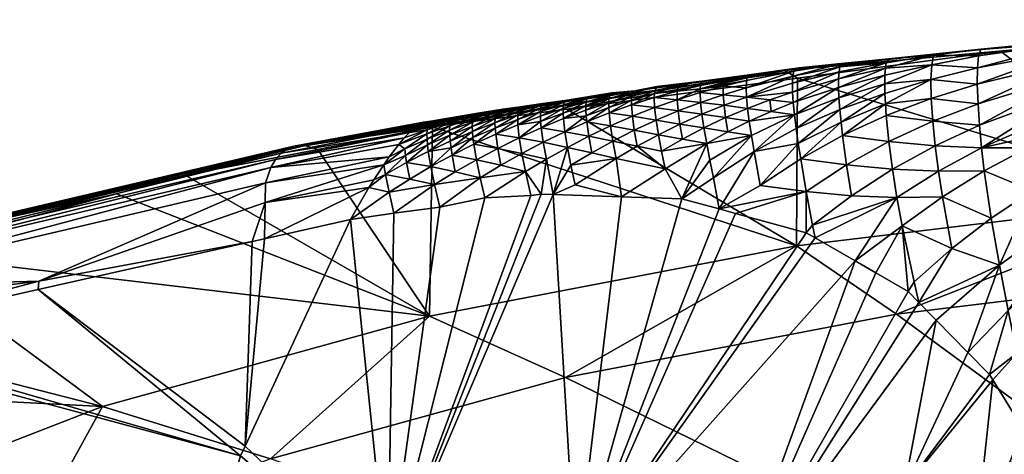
# Model space of a CAD drawing. Extents: x -0.0478 to 0.0471, y -0.0456 to 0.0128.
# Tile 9 of 256: x -0.0272 to -0.0125, y 0.0062 to 0.0127. Entities that reach past the tile are written whole.
import ezdxf

# ---------------------------------------------------------------- set-up
doc = ezdxf.new("R2010")
doc.units = 0
doc.layers.add('mesh', color=7, linetype='CONTINUOUS')

msp = doc.modelspace()

# ---------------------------------------------------------------- meshes
at = {"layer": 'mesh'}
mesh = msp.add_polyface(dxfattribs=at)
corners = [(-0.009713, 0.009987, 0.154), (-0.011839, 0.012225, 0.14615), (-0.008105, 0.012446, 0.145543), (-0.012585, 0.012181, 0.146271), (-0.011072, 0.012386, 0.145187), (-0.009343, 0.01251, 0.144846), (-0.008201, 0.012578, 0.144999), (-0.011482, 0.012345, 0.1453), (-0.012867, 0.012207, 0.14568), (-0.015809, 0.011894, 0.146878), (-0.011528, 0.012194, 0.144177), (-0.011542, 0.012023, 0.143575), (-0.010143, 0.012268, 0.143595), (-0.011548, 0.011813, 0.142997), (-0.005925, 0.011616, 0.136824), (-0.008714, 0.010476, 0.136907), (-0.008693, 0.010156, 0.135813), (-0.00874, 0.012442, 0.143629), (-0.008257, 0.012577, 0.144663), (-0.00873, 0.012516, 0.144232), (-0.005938, 0.012652, 0.143696), (-0.011504, 0.012309, 0.14481), (-0.008678, 0.009869, 0.134713), (-0.007328, 0.010657, 0.134612), (-0.008181, 0.009689, 0.132444), (-0.008753, 0.011187, 0.139093), (-0.010106, 0.010599, 0.139147), (-0.010067, 0.010135, 0.138079), (-0.011322, 0.009299, 0.138227), (-0.011394, 0.009867, 0.139268), (-0.008735, 0.010823, 0.137999), (-0.010025, 0.009694, 0.137011), (-0.005941, 0.011996, 0.139094), (-0.010138, 0.011072, 0.14022), (-0.008765, 0.011554, 0.140195), (-0.008768, 0.011903, 0.141312), (-0.011536, 0.011313, 0.141888), (-0.011519, 0.011036, 0.141352), (-0.010159, 0.01153, 0.141308), (-0.008758, 0.01221, 0.142454), (-0.010161, 0.011943, 0.142427), (-0.011546, 0.011574, 0.142435), (-0.011463, 0.010455, 0.140304), (-0.005942, 0.01237, 0.141381), (-0.005944, 0.012189, 0.140234), (-0.008661, 0.012559, 0.144712)]
mesh.append_faces([[corners[k] for k in face] for face in [(0, 1, 2, 2), (3, 1, 0, 0), (4, 5, 6, 6), (6, 7, 4, 4), (6, 8, 7, 7), (9, 8, 6, 6), (6, 1, 3, 3), (2, 1, 6, 6), (10, 11, 12, 12), (13, 12, 11, 11), (14, 15, 16, 16), (17, 18, 19, 19), (17, 20, 18, 18), (4, 7, 21, 21), (22, 23, 16, 16), (22, 24, 23, 23), (25, 26, 27, 27), (28, 26, 29, 29), (28, 27, 26, 26), (30, 27, 31, 31), (30, 25, 27, 27), (32, 25, 30, 30), (31, 15, 30, 30), (31, 16, 15, 15), (33, 34, 35, 35), (36, 37, 38, 38), (39, 17, 40, 40), (39, 20, 17, 17), (40, 13, 41, 41), (40, 12, 13, 13), (17, 12, 40, 40), (17, 10, 12, 12), (19, 10, 17, 17), (19, 21, 10, 10), (5, 21, 19, 19), (5, 4, 21, 21), (38, 33, 35, 35), (38, 42, 33, 33), (37, 42, 38, 38), (43, 35, 34, 34), (39, 38, 35, 35), (40, 38, 39, 39), (40, 36, 38, 38), (41, 36, 40, 40), (29, 33, 42, 42), (26, 33, 29, 29), (26, 34, 33, 33), (25, 34, 26, 26), (25, 44, 34, 34), (6, 5, 45, 45), (45, 18, 6, 6), (19, 45, 5, 5), (19, 18, 45, 45)]])
mesh = msp.add_polyface(dxfattribs=at)
corners = [(-0.012585, 0.012181, 0.146271), (-0.009713, 0.009987, 0.154), (-0.015619, 0.011776, 0.147382), (-0.008201, 0.012578, 0.144999), (-0.015809, 0.011894, 0.146878), (-0.014314, 0.011695, 0.144482), (-0.013626, 0.011756, 0.144173), (-0.013614, 0.011978, 0.144773), (-0.014306, 0.011927, 0.145082), (-0.013588, 0.01212, 0.145418), (-0.014295, 0.012008, 0.145402), (-0.014313, 0.011821, 0.144776), (-0.012921, 0.011395, 0.143035), (-0.013598, 0.011136, 0.143077), (-0.012898, 0.011074, 0.142505), (-0.013621, 0.011472, 0.143609), (-0.012933, 0.011686, 0.143584), (-0.012931, 0.01193, 0.144163), (-0.012913, 0.01211, 0.14478), (-0.012881, 0.012213, 0.145439), (-0.014294, 0.011218, 0.143657), (-0.014306, 0.011392, 0.143923), (-0.014312, 0.011551, 0.144198), (-0.011548, 0.011813, 0.142997), (-0.011546, 0.011574, 0.142435), (-0.011542, 0.012023, 0.143575), (-0.011528, 0.012194, 0.144177), (-0.011504, 0.012309, 0.14481), (-0.011482, 0.012345, 0.1453), (-0.012867, 0.012207, 0.14568), (-0.012867, 0.010738, 0.141986), (-0.011519, 0.011036, 0.141352), (-0.011536, 0.011313, 0.141888), (-0.012181, 0.010735, 0.141401), (-0.011463, 0.010455, 0.140304), (-0.01356, 0.010769, 0.142567), (-0.014256, 0.010834, 0.143147), (-0.014945, 0.010919, 0.143736), (-0.014968, 0.011122, 0.143985), (-0.015006, 0.011766, 0.145085), (-0.014201, 0.01042, 0.142659), (-0.013511, 0.01039, 0.142068), (-0.012827, 0.010393, 0.141474), (-0.014256, 0.012068, 0.146061), (-0.014986, 0.011949, 0.145717)]
mesh.append_faces([[corners[k] for k in face] for face in [(0, 1, 2, 2), (3, 0, 4, 4), (5, 6, 7, 7), (8, 9, 10, 10), (8, 7, 9, 9), (11, 7, 8, 8), (11, 5, 7, 7), (12, 13, 14, 14), (12, 15, 13, 13), (16, 15, 12, 12), (16, 6, 15, 15), (17, 6, 16, 16), (17, 7, 6, 6), (18, 7, 17, 17), (18, 9, 7, 7), (19, 9, 18, 18), (15, 20, 13, 13), (15, 21, 20, 20), (6, 21, 15, 15), (6, 22, 21, 21), (5, 22, 6, 6), (23, 14, 24, 24), (23, 12, 14, 14), (25, 12, 23, 23), (25, 16, 12, 12), (26, 16, 25, 25), (26, 17, 16, 16), (27, 17, 26, 26), (27, 18, 17, 17), (28, 18, 27, 27), (28, 19, 18, 18), (29, 19, 28, 28), (30, 31, 32, 32), (31, 33, 34, 34), (30, 33, 31, 31), (24, 30, 32, 32), (14, 30, 24, 24), (14, 35, 30, 30), (13, 35, 14, 14), (13, 36, 35, 35), (20, 36, 13, 13), (20, 37, 36, 36), (21, 37, 20, 20), (22, 38, 21, 21), (10, 39, 8, 8), (40, 35, 36, 36), (41, 30, 35, 35), (42, 33, 30, 30), (4, 43, 29, 29), (43, 44, 10, 10), (10, 9, 43, 43), (19, 43, 9, 9), (29, 43, 19, 19)]])
mesh = msp.add_polyface(dxfattribs=at)
corners = [(-0.015809, 0.011894, 0.146878), (-0.016342, 0.01183, 0.146715), (-0.015917, 0.011889, 0.146552), (-0.012585, 0.012181, 0.146271), (-0.015619, 0.011776, 0.147382), (-0.015667, 0.011231, 0.144564), (-0.015685, 0.011412, 0.144827), (-0.016016, 0.01128, 0.144857), (-0.016381, 0.011494, 0.145424), (-0.015696, 0.011702, 0.145399), (-0.01569, 0.011809, 0.145707), (-0.015694, 0.011569, 0.145105), (-0.016032, 0.011454, 0.145125), (-0.015676, 0.011883, 0.146035), (-0.016386, 0.011633, 0.145714), (-0.016341, 0.011135, 0.144897), (-0.016309, 0.010919, 0.144657), (-0.016269, 0.010683, 0.14443), (-0.016374, 0.011781, 0.146187), (-0.016381, 0.011741, 0.146023), (-0.016366, 0.011327, 0.145152), (-0.014306, 0.011392, 0.143923), (-0.014968, 0.011122, 0.143985), (-0.014945, 0.010919, 0.143736), (-0.014312, 0.011551, 0.144198), (-0.014987, 0.011312, 0.144242), (-0.014314, 0.011695, 0.144482), (-0.015, 0.011485, 0.144509), (-0.014313, 0.011821, 0.144776), (-0.015006, 0.011637, 0.14479), (-0.014306, 0.011927, 0.145082), (-0.015006, 0.011766, 0.145085), (-0.014295, 0.012008, 0.145402), (-0.014999, 0.011871, 0.145393), (-0.014986, 0.011949, 0.145717), (-0.015641, 0.011026, 0.144316), (-0.015609, 0.010804, 0.144079), (-0.016177, 0.010174, 0.143997), (-0.015572, 0.010571, 0.143849), (-0.014966, 0.011996, 0.146058), (-0.014886, 0.010481, 0.143256), (-0.014256, 0.010834, 0.143147), (-0.015594, 0.011934, 0.146428), (-0.014256, 0.012068, 0.146061), (-0.016363, 0.011811, 0.146356)]
mesh.append_faces([[corners[k] for k in face] for face in [(0, 1, 2, 2), (0, 3, 4, 4), (5, 6, 7, 7), (8, 9, 10, 10), (8, 11, 9, 9), (12, 11, 8, 8), (10, 13, 14, 14), (15, 5, 7, 7), (16, 5, 15, 15), (17, 5, 16, 16), (18, 19, 13, 13), (19, 14, 13, 13), (12, 6, 11, 11), (12, 7, 6, 6), (20, 7, 12, 12), (21, 22, 23, 23), (24, 25, 22, 22), (26, 25, 24, 24), (26, 27, 25, 25), (28, 27, 26, 26), (28, 29, 27, 27), (30, 29, 28, 28), (30, 31, 29, 29), (32, 33, 31, 31), (34, 33, 32, 32), (17, 35, 5, 5), (17, 36, 35, 35), (37, 38, 36, 36), (10, 39, 13, 13), (10, 34, 39, 39), (9, 34, 10, 10), (9, 33, 34, 34), (11, 33, 9, 9), (11, 31, 33, 33), (6, 31, 11, 11), (6, 29, 31, 31), (5, 29, 6, 6), (5, 27, 29, 29), (35, 27, 5, 5), (35, 25, 27, 27), (36, 25, 35, 35), (36, 22, 25, 25), (38, 22, 36, 36), (38, 23, 22, 22), (40, 23, 38, 38), (40, 41, 23, 23), (0, 42, 43, 43), (2, 42, 0, 0), (43, 39, 34, 34), (42, 39, 43, 43), (44, 42, 2, 2), (18, 13, 42, 42), (13, 39, 42, 42)]])
mesh = msp.add_polyface(dxfattribs=at)
corners = [(-0.015619, 0.011776, 0.147382), (-0.015636, 0.009271, 0.155967), (-0.019071, 0.011316, 0.148647), (-0.015809, 0.011894, 0.146878), (-0.017012, 0.011737, 0.146972), (-0.016342, 0.01183, 0.146715), (-0.017695, 0.011641, 0.147234), (-0.018052, 0.011591, 0.147371), (-0.018378, 0.011546, 0.147496), (-0.017044, 0.011734, 0.146688), (-0.016363, 0.011811, 0.146356), (-0.015917, 0.011889, 0.146552), (-0.016729, 0.01153, 0.145726), (-0.017077, 0.011562, 0.146033), (-0.017069, 0.011415, 0.145746), (-0.016731, 0.011656, 0.146025), (-0.016386, 0.011633, 0.145714), (-0.016694, 0.011188, 0.145187), (-0.017049, 0.011239, 0.145478), (-0.017018, 0.011035, 0.145231), (-0.016717, 0.011373, 0.145447), (-0.016366, 0.011327, 0.145152), (-0.016381, 0.011494, 0.145424), (-0.016032, 0.011454, 0.145125), (-0.01569, 0.011809, 0.145707), (-0.016309, 0.010919, 0.144657), (-0.016662, 0.010976, 0.144945), (-0.016977, 0.010804, 0.145002), (-0.016341, 0.011135, 0.144897), (-0.016374, 0.011781, 0.146187), (-0.017075, 0.011621, 0.146186), (-0.016381, 0.011741, 0.146023), (-0.017069, 0.011669, 0.146347), (-0.017721, 0.011651, 0.147026), (-0.017398, 0.011668, 0.146683), (-0.017417, 0.011584, 0.146352), (-0.017419, 0.011456, 0.14605), (-0.017404, 0.011289, 0.145773), (-0.017377, 0.011092, 0.145519), (-0.017337, 0.010868, 0.145285), (-0.016929, 0.010555, 0.144786), (-0.016877, 0.010291, 0.144577), (-0.016269, 0.010683, 0.14443), (-0.016016, 0.01128, 0.144857), (-0.017651, 0.010689, 0.145347), (-0.015594, 0.011934, 0.146428)]
mesh.append_faces([[corners[k] for k in face] for face in [(0, 1, 2, 2), (3, 4, 5, 5), (3, 6, 4, 4), (3, 7, 6, 6), (8, 7, 3, 3), (3, 0, 2, 2), (9, 5, 4, 4), (9, 10, 5, 5), (10, 11, 5, 5), (12, 13, 14, 14), (12, 15, 13, 13), (16, 15, 12, 12), (17, 18, 19, 19), (17, 20, 18, 18), (21, 20, 17, 17), (21, 22, 20, 20), (23, 22, 21, 21), (20, 14, 18, 18), (20, 12, 14, 14), (22, 12, 20, 20), (22, 16, 12, 12), (24, 16, 22, 22), (25, 26, 27, 27), (25, 28, 26, 26), (29, 30, 31, 31), (10, 30, 29, 29), (10, 32, 30, 30), (9, 32, 10, 10), (33, 9, 4, 4), (34, 32, 9, 9), (35, 32, 34, 34), (35, 30, 32, 32), (36, 30, 35, 35), (31, 15, 16, 16), (30, 15, 31, 31), (30, 13, 15, 15), (36, 13, 30, 30), (36, 14, 13, 13), (37, 14, 36, 36), (37, 18, 14, 14), (38, 18, 37, 37), (38, 19, 18, 18), (39, 19, 38, 38), (40, 25, 27, 27), (41, 42, 25, 25), (21, 28, 43, 43), (17, 28, 21, 21), (17, 26, 28, 28), (19, 26, 17, 17), (19, 27, 26, 26), (39, 27, 19, 19), (39, 44, 27, 27), (29, 45, 10, 10)]])
mesh = msp.add_polyface(dxfattribs=at)
corners = [(-0.015809, 0.011894, 0.146878), (-0.021076, 0.011049, 0.149381), (-0.022981, 0.010771, 0.149964), (-0.02082, 0.011067, 0.147843), (-0.020813, 0.011118, 0.147999), (-0.021161, 0.010944, 0.147855), (-0.020462, 0.011214, 0.148003), (-0.021137, 0.011097, 0.148328), (-0.020783, 0.011184, 0.148339), (-0.021104, 0.011136, 0.148622), (-0.02115, 0.011058, 0.148162), (-0.0208, 0.011158, 0.148165), (-0.021158, 0.011007, 0.148004), (-0.019803, 0.011161, 0.14721), (-0.020132, 0.010942, 0.1471), (-0.0198, 0.011081, 0.147069), (-0.02014, 0.011031, 0.147232), (-0.019802, 0.011229, 0.147358), (-0.020143, 0.01111, 0.147372), (-0.019795, 0.011283, 0.147514), (-0.020141, 0.011176, 0.14752), (-0.019784, 0.011322, 0.147678), (-0.020134, 0.01123, 0.147676), (-0.020123, 0.01127, 0.147841), (-0.02082, 0.010926, 0.147553), (-0.020483, 0.011057, 0.147534), (-0.020481, 0.011122, 0.147682), (-0.020474, 0.011175, 0.147838), (-0.020823, 0.011002, 0.147694), (-0.021159, 0.010868, 0.147713), (-0.020105, 0.011295, 0.148014), (-0.02048, 0.01098, 0.147393), (-0.020472, 0.010891, 0.147261), (-0.021213, 0.011118, 0.148669), (-0.020428, 0.011249, 0.148312), (-0.020025, 0.011316, 0.148127), (-0.019765, 0.011352, 0.148027), (-0.019062, 0.011451, 0.147758), (-0.021334, 0.011048, 0.148331), (-0.021419, 0.010968, 0.148167)]
mesh.append_faces([[corners[k] for k in face] for face in [(0, 1, 2, 2), (3, 4, 5, 5), (6, 4, 3, 3), (7, 8, 9, 9), (10, 8, 7, 7), (10, 11, 8, 8), (12, 11, 10, 10), (11, 4, 6, 6), (12, 4, 11, 11), (12, 5, 4, 4), (13, 14, 15, 15), (13, 16, 14, 14), (17, 16, 13, 13), (17, 18, 16, 16), (19, 18, 17, 17), (19, 20, 18, 18), (21, 20, 19, 19), (21, 22, 20, 20), (23, 22, 21, 21), (24, 25, 26, 26), (3, 27, 6, 6), (3, 28, 27, 27), (29, 28, 3, 3), (28, 26, 27, 27), (28, 24, 26, 26), (27, 30, 6, 6), (27, 23, 30, 30), (26, 23, 27, 27), (26, 22, 23, 23), (25, 22, 26, 26), (25, 20, 22, 22), (31, 20, 25, 25), (31, 18, 20, 20), (32, 18, 31, 31), (32, 16, 18, 18), (2, 33, 9, 9), (34, 35, 36, 36), (2, 36, 37, 37), (2, 34, 36, 36), (9, 34, 2, 2), (36, 23, 21, 21), (36, 30, 23, 23), (35, 30, 36, 36), (35, 34, 30, 30), (34, 8, 11, 11), (9, 8, 34, 34), (33, 38, 7, 7), (7, 39, 10, 10), (7, 38, 39, 39), (10, 39, 12, 12), (7, 9, 33, 33), (11, 6, 34, 34), (6, 30, 34, 34)]])
mesh = msp.add_polyface(dxfattribs=at)
corners = [(-0.015809, 0.011894, 0.146878), (-0.022981, 0.010771, 0.149964), (-0.018378, 0.011546, 0.147496), (-0.019464, 0.011209, 0.147046), (-0.019124, 0.011325, 0.147028), (-0.019118, 0.01138, 0.147184), (-0.018779, 0.011426, 0.147019), (-0.019125, 0.011256, 0.146881), (-0.019107, 0.011421, 0.147348), (-0.019457, 0.011333, 0.147349), (-0.019463, 0.011278, 0.147193), (-0.019445, 0.011373, 0.147514), (-0.018768, 0.011468, 0.147183), (-0.018752, 0.011496, 0.147354), (-0.01946, 0.011128, 0.146905), (-0.019452, 0.011036, 0.146772), (-0.018395, 0.011561, 0.147365), (-0.018429, 0.011512, 0.147016), (-0.018784, 0.011369, 0.146863), (-0.01912, 0.011173, 0.146741), (-0.019098, 0.010976, 0.14648), (-0.019795, 0.011283, 0.147514), (-0.019428, 0.011399, 0.147687), (-0.019784, 0.011322, 0.147678), (-0.019802, 0.011229, 0.147358), (-0.019803, 0.011161, 0.14721), (-0.0198, 0.011081, 0.147069), (-0.018443, 0.01134, 0.14655), (-0.01877, 0.011123, 0.146441), (-0.018438, 0.011258, 0.14641), (-0.018779, 0.011216, 0.146575), (-0.018443, 0.01141, 0.146698), (-0.018784, 0.011298, 0.146716), (-0.018439, 0.011468, 0.146853), (-0.019779, 0.010888, 0.146811), (-0.018741, 0.010909, 0.146192), (-0.018417, 0.011065, 0.146146), (-0.019062, 0.011451, 0.147758), (-0.019765, 0.011352, 0.148027)]
mesh.append_faces([[corners[k] for k in face] for face in [(0, 1, 2, 2), (3, 4, 5, 5), (6, 4, 7, 7), (8, 9, 10, 10), (8, 11, 9, 9), (12, 4, 6, 6), (12, 5, 4, 4), (13, 5, 12, 12), (14, 4, 3, 3), (14, 7, 4, 4), (15, 7, 14, 14), (12, 16, 13, 13), (6, 17, 12, 12), (6, 18, 17, 17), (7, 18, 6, 6), (7, 19, 18, 18), (15, 19, 7, 7), (15, 20, 19, 19), (21, 22, 23, 23), (21, 11, 22, 22), (24, 11, 21, 21), (24, 9, 11, 11), (25, 9, 24, 24), (25, 10, 9, 9), (26, 10, 25, 25), (27, 28, 29, 29), (27, 30, 28, 28), (31, 30, 27, 27), (31, 32, 30, 30), (33, 32, 31, 31), (8, 5, 13, 13), (10, 5, 8, 8), (10, 3, 5, 5), (26, 3, 10, 10), (26, 14, 3, 3), (34, 14, 26, 26), (34, 15, 14, 14), (28, 35, 36, 36), (28, 20, 35, 35), (30, 20, 28, 28), (30, 19, 20, 20), (32, 19, 30, 30), (32, 18, 19, 19), (33, 18, 32, 32), (33, 17, 18, 18), (1, 37, 2, 2), (37, 11, 8, 8), (37, 22, 11, 11), (38, 22, 37, 37), (23, 22, 38, 38), (37, 16, 2, 2), (37, 13, 16, 16), (8, 13, 37, 37)]])
mesh = msp.add_polyface(dxfattribs=at)
corners = [(-0.019071, 0.011316, 0.148647), (-0.021076, 0.011049, 0.149381), (-0.015809, 0.011894, 0.146878), (-0.017699, 0.010933, 0.145568), (-0.017735, 0.011151, 0.145809), (-0.018061, 0.011001, 0.145853), (-0.017756, 0.011338, 0.146074), (-0.017761, 0.011488, 0.146365), (-0.018102, 0.01138, 0.146384), (-0.018052, 0.011591, 0.147371), (-0.017721, 0.011651, 0.147026), (-0.017695, 0.011641, 0.147234), (-0.018076, 0.011586, 0.147019), (-0.017012, 0.011737, 0.146972), (-0.017398, 0.011668, 0.146683), (-0.017044, 0.011734, 0.146688), (-0.017758, 0.011547, 0.14652), (-0.018102, 0.01145, 0.146532), (-0.01775, 0.011594, 0.146682), (-0.018098, 0.011508, 0.146687), (-0.01809, 0.011553, 0.146849), (-0.018768, 0.011468, 0.147183), (-0.018429, 0.011512, 0.147016), (-0.018395, 0.011561, 0.147365), (-0.018443, 0.01141, 0.146698), (-0.018439, 0.011468, 0.146853), (-0.018443, 0.01134, 0.14655), (-0.018438, 0.011258, 0.14641), (-0.018089, 0.011208, 0.146107), (-0.018417, 0.011065, 0.146146), (-0.01877, 0.011123, 0.146441), (-0.017417, 0.011584, 0.146352), (-0.017419, 0.011456, 0.14605), (-0.017404, 0.011289, 0.145773), (-0.017377, 0.011092, 0.145519), (-0.017337, 0.010868, 0.145285), (-0.018329, 0.010579, 0.145691), (-0.018016, 0.010761, 0.145626), (-0.018381, 0.010837, 0.145906), (-0.017596, 0.010425, 0.145141), (-0.017651, 0.010689, 0.145347), (-0.018741, 0.010909, 0.146192), (-0.018378, 0.011546, 0.147496)]
mesh.append_faces([[corners[k] for k in face] for face in [(0, 1, 2, 2), (3, 4, 5, 5), (6, 7, 8, 8), (9, 10, 11, 11), (9, 12, 10, 10), (10, 13, 11, 11), (14, 15, 10, 10), (16, 8, 7, 7), (16, 17, 8, 8), (18, 17, 16, 16), (18, 19, 17, 17), (20, 19, 18, 18), (21, 22, 23, 23), (24, 20, 25, 25), (24, 19, 20, 20), (26, 19, 24, 24), (26, 17, 19, 19), (27, 17, 26, 26), (27, 8, 17, 17), (28, 8, 27, 27), (28, 6, 8, 8), (4, 6, 28, 28), (28, 5, 4, 4), (28, 29, 5, 5), (27, 29, 28, 28), (27, 30, 29, 29), (20, 12, 25, 25), (20, 10, 12, 12), (18, 10, 20, 20), (18, 14, 10, 10), (16, 14, 18, 18), (16, 31, 14, 14), (7, 31, 16, 16), (7, 32, 31, 31), (6, 32, 7, 7), (6, 33, 32, 32), (4, 33, 6, 6), (4, 34, 33, 33), (3, 34, 4, 4), (3, 35, 34, 34), (36, 37, 38, 38), (39, 40, 37, 37), (3, 40, 35, 35), (3, 37, 40, 40), (5, 37, 3, 3), (5, 38, 37, 37), (29, 38, 5, 5), (29, 41, 38, 38), (12, 22, 25, 25), (12, 23, 22, 22), (9, 23, 12, 12), (9, 42, 23, 23)]])
mesh = msp.add_polyface(dxfattribs=at)
corners = [(-0.000379, -0.001846, 0.18784), (-0.023498, 0.00609, 0.165057), (-0.019089, 0.007307, 0.161712), (-0.021076, 0.011049, 0.149381), (-0.019071, 0.011316, 0.148647), (-0.015636, 0.009271, 0.155967), (-0.021121, 0.008223, 0.158846), (-0.015619, 0.011776, 0.147382), (-0.009713, 0.009987, 0.154), (-0.014142, 0.008253, 0.159115), (-0.014812, 0.010021, 0.142793), (-0.015491, 0.010082, 0.143401), (-0.015398, 0.00958, 0.142963), (-0.016929, 0.010555, 0.144786), (-0.017347, 0.009976, 0.14472), (-0.016877, 0.010291, 0.144577), (-0.014133, 0.009997, 0.142182), (-0.015357, 0.009391, 0.142773), (-0.014054, 0.009573, 0.141712), (-0.013966, 0.008588, 0.140749), (-0.013877, 0.008735, 0.140773), (-0.014449, 0.008867, 0.141451), (-0.014759, 0.009046, 0.141903), (-0.016977, 0.010804, 0.145002), (-0.017596, 0.010425, 0.145141), (-0.016309, 0.010919, 0.144657), (-0.018016, 0.010761, 0.145626), (-0.018329, 0.010579, 0.145691), (-0.017651, 0.010689, 0.145347), (-0.016177, 0.010174, 0.143997), (-0.015609, 0.010804, 0.144079), (-0.016269, 0.010683, 0.14443), (-0.015572, 0.010571, 0.143849), (-0.014886, 0.010481, 0.143256), (-0.014201, 0.01042, 0.142659), (-0.013511, 0.01039, 0.142068), (-0.014256, 0.010834, 0.143147), (-0.01356, 0.010769, 0.142567), (-0.018935, 0.004356, 0.142999), (-0.016574, 0.00405, 0.140535), (-0.013807, 0.008426, 0.140362), (-0.013546, 0.00816, 0.139726), (-0.014025, 0.005644, 0.138188), (-0.014776, 0.003508, 0.137678), (-0.012968, 0.004757, 0.135056), (-0.015489, 0.009468, 0.142966), (-0.016789, 0.009823, 0.144194), (-0.01825, 0.010006, 0.145301), (-0.016546, 0.009757, 0.143965)]
mesh.append_faces([[corners[k] for k in face] for face in [(0, 1, 2, 2), (3, 4, 5, 5), (6, 3, 5, 5), (7, 8, 5, 5), (5, 9, 2, 2), (10, 11, 12, 12), (13, 14, 15, 15), (12, 16, 10, 10), (12, 17, 16, 16), (18, 19, 20, 20), (18, 21, 19, 19), (22, 21, 18, 18), (14, 23, 24, 24), (13, 23, 14, 14), (15, 25, 13, 13), (24, 26, 27, 27), (23, 28, 24, 24), (16, 22, 18, 18), (17, 22, 16, 16), (29, 30, 31, 31), (11, 32, 29, 29), (11, 33, 32, 32), (10, 33, 11, 11), (10, 34, 33, 33), (16, 34, 10, 10), (16, 35, 34, 34), (34, 36, 33, 33), (35, 37, 34, 34), (38, 22, 17, 17), (39, 22, 38, 38), (39, 21, 22, 22), (19, 21, 39, 39), (39, 40, 19, 19), (39, 41, 40, 40), (42, 41, 39, 39), (43, 42, 39, 39), (44, 42, 43, 43), (12, 11, 45, 45), (14, 46, 15, 15), (45, 17, 12, 12), (47, 24, 27, 27), (14, 24, 47, 47), (46, 31, 15, 15), (46, 29, 31, 31), (46, 11, 29, 29), (48, 11, 46, 46), (48, 45, 11, 11), (38, 46, 14, 14), (14, 47, 38, 38), (38, 48, 46, 46), (45, 48, 38, 38), (38, 17, 45, 45)]])
mesh = msp.add_polyface(dxfattribs=at)
corners = [(-0.000379, -0.001846, 0.18784), (-0.032327, 0.001186, 0.178531), (-0.030214, 0.002984, 0.17359), (-0.033761, -0.002646, 0.189058), (-0.033521, -0.000709, 0.183737), (-0.024774, 0.010326, 0.151367), (-0.02279, 0.010714, 0.150301), (-0.021121, 0.008223, 0.158846), (-0.025802, 0.01005, 0.152126), (-0.029109, 0.009162, 0.154566), (-0.026009, 0.006873, 0.162555), (-0.023498, 0.00609, 0.165057), (-0.027243, 0.004635, 0.169055), (-0.026964, 0.008743, 0.150442), (-0.026972, 0.008618, 0.150384), (-0.023772, 0.009338, 0.148405), (-0.023575, 0.010215, 0.148646), (-0.021725, 0.0106, 0.147771), (-0.023494, 0.010441, 0.14888), (-0.021076, 0.011049, 0.149381), (-0.022981, 0.010771, 0.149964), (-0.029459, 0.009252, 0.154137), (-0.030223, 0.008656, 0.152929), (-0.023581, 0.009918, 0.14852), (-0.023591, 0.009379, 0.148294), (-0.02334, 0.010658, 0.149248), (-0.030027, 0.009015, 0.153314), (-0.023423, 0.010564, 0.149059), (-0.029921, 0.009115, 0.153488), (-0.023248, 0.010724, 0.149445), (-0.023149, 0.010763, 0.149644), (-0.029803, 0.009187, 0.153668), (-0.030111, 0.007912, 0.152324), (-0.030119, 0.008887, 0.153149), (-0.029676, 0.009232, 0.153849), (-0.023947, 0.006132, 0.147095), (-0.023879, 0.006278, 0.147111), (-0.021744, 0.004251, 0.14499), (-0.025037, 0.002503, 0.146392), (-0.025564, -0.001102, 0.145367), (-0.02466, 0.003756, 0.146634), (-0.022713, -0.00158, 0.143308), (-0.025557, -0.002133, 0.144973), (-0.022029, 0.010144, 0.147567), (-0.022305, 0.009668, 0.147499), (-0.021955, 0.010257, 0.14761), (-0.021807, 0.010485, 0.147698), (-0.021419, 0.010968, 0.148167), (-0.021334, 0.011048, 0.148331), (-0.021499, 0.010885, 0.14803), (-0.021581, 0.010789, 0.147918), (-0.021213, 0.011118, 0.148669), (-0.030313, 0.007843, 0.152512)]
mesh.append_faces([[corners[k] for k in face] for face in [(0, 1, 2, 2), (0, 3, 4, 4), (5, 6, 7, 7), (7, 8, 5, 5), (7, 9, 8, 8), (10, 9, 7, 7), (10, 11, 12, 12), (7, 11, 10, 10), (13, 14, 15, 15), (16, 17, 18, 18), (19, 6, 20, 20), (5, 20, 6, 6), (5, 21, 20, 20), (8, 21, 5, 5), (22, 16, 18, 18), (13, 16, 22, 22), (13, 23, 16, 16), (15, 23, 13, 13), (15, 24, 23, 23), (25, 26, 27, 27), (28, 26, 25, 25), (25, 29, 28, 28), (29, 30, 31, 31), (13, 32, 14, 14), (18, 27, 33, 33), (30, 20, 34, 34), (35, 14, 32, 32), (36, 14, 35, 35), (36, 15, 14, 14), (24, 15, 36, 36), (37, 36, 35, 35), (37, 38, 39, 39), (37, 40, 38, 38), (35, 40, 37, 37), (41, 39, 42, 42), (41, 37, 39, 39), (43, 24, 44, 44), (43, 23, 24, 24), (43, 45, 23, 23), (46, 23, 45, 45), (46, 16, 23, 23), (25, 27, 47, 47), (29, 48, 30, 30), (25, 48, 29, 29), (47, 48, 25, 25), (18, 49, 27, 27), (50, 49, 18, 18), (30, 51, 20, 20), (36, 44, 24, 24), (52, 40, 35, 35), (52, 38, 40, 40), (52, 39, 38, 38), (37, 44, 36, 36)]])
mesh = msp.add_polyface(dxfattribs=at)
corners = [(-0.000379, -0.001846, 0.18784), (-0.030214, 0.002984, 0.17359), (-0.027243, 0.004635, 0.169055), (-0.021121, 0.008223, 0.158846), (-0.02279, 0.010714, 0.150301), (-0.021076, 0.011049, 0.149381), (-0.019089, 0.007307, 0.161712), (-0.023498, 0.00609, 0.165057), (-0.015636, 0.009271, 0.155967), (-0.021045, 0.010189, 0.147029), (-0.020736, 0.01038, 0.146964), (-0.021102, 0.010456, 0.147228), (-0.020365, 0.01029, 0.146704), (-0.020783, 0.010629, 0.147179), (-0.020421, 0.01056, 0.146907), (-0.020055, 0.010476, 0.146639), (-0.019686, 0.010383, 0.146372), (-0.019741, 0.010654, 0.146579), (-0.019375, 0.010568, 0.146305), (-0.021781, 0.010336, 0.147549), (-0.021464, 0.010517, 0.147498), (-0.02148, 0.010624, 0.147616), (-0.021416, 0.010271, 0.147285), (-0.021725, 0.010074, 0.147351), (-0.020969, 0.009848, 0.146833), (-0.019452, 0.010046, 0.146074), (-0.019605, 0.010026, 0.146151), (-0.018942, 0.010186, 0.145842), (-0.018329, 0.010579, 0.145691), (-0.019007, 0.010476, 0.146033), (-0.022713, -0.00158, 0.143308), (-0.019506, -0.006323, 0.139309), (-0.019925, -0.001183, 0.141397), (-0.021744, 0.004251, 0.14499), (-0.018935, 0.004356, 0.142999), (-0.017448, -0.00097, 0.139076), (-0.023575, 0.010215, 0.148646), (-0.021807, 0.010485, 0.147698), (-0.021725, 0.0106, 0.147771), (-0.022029, 0.010144, 0.147567), (-0.022305, 0.009668, 0.147499), (-0.021654, 0.009759, 0.147175), (-0.021955, 0.010257, 0.14761), (-0.020295, 0.00999, 0.146524), (-0.019275, 0.01004, 0.145961), (-0.01906, 0.010743, 0.146245), (-0.01825, 0.010006, 0.145301)]
mesh.append_faces([[corners[k] for k in face] for face in [(0, 1, 2, 2), (3, 4, 5, 5), (3, 6, 7, 7), (8, 6, 3, 3), (9, 10, 11, 11), (9, 12, 10, 10), (10, 13, 11, 11), (12, 14, 10, 10), (12, 15, 14, 14), (16, 15, 12, 12), (16, 17, 15, 15), (18, 17, 16, 16), (19, 20, 21, 21), (19, 22, 20, 20), (23, 22, 19, 19), (22, 11, 20, 20), (22, 9, 11, 11), (23, 9, 22, 22), (24, 12, 9, 9), (25, 16, 26, 26), (25, 18, 16, 16), (27, 28, 29, 29), (30, 31, 32, 32), (25, 26, 33, 33), (32, 33, 30, 30), (32, 34, 33, 33), (35, 34, 32, 32), (36, 37, 38, 38), (39, 23, 19, 19), (40, 23, 39, 39), (23, 40, 41, 41), (19, 42, 39, 39), (19, 37, 42, 42), (21, 37, 19, 19), (12, 43, 16, 16), (23, 41, 9, 9), (24, 9, 41, 41), (43, 12, 24, 24), (26, 16, 43, 43), (44, 18, 25, 25), (44, 45, 18, 18), (44, 29, 45, 45), (44, 27, 29, 29), (46, 27, 44, 44), (46, 28, 27, 27), (33, 41, 40, 40), (24, 41, 33, 33), (33, 43, 24, 24), (33, 26, 43, 43), (33, 44, 25, 25), (34, 44, 33, 33), (34, 46, 44, 44)]])
mesh = msp.add_polyface(dxfattribs=at)
corners = [(-0.019779, 0.010888, 0.146811), (-0.0198, 0.011081, 0.147069), (-0.020132, 0.010942, 0.1471), (-0.021159, 0.010868, 0.147713), (-0.021491, 0.01072, 0.147742), (-0.02148, 0.010624, 0.147616), (-0.021161, 0.010944, 0.147855), (-0.02082, 0.011067, 0.147843), (-0.020102, 0.010729, 0.146856), (-0.020055, 0.010476, 0.146639), (-0.019741, 0.010654, 0.146579), (-0.020421, 0.01056, 0.146907), (-0.02046, 0.010791, 0.147136), (-0.020783, 0.010629, 0.147179), (-0.020472, 0.010891, 0.147261), (-0.0208, 0.010738, 0.147296), (-0.02048, 0.01098, 0.147393), (-0.020812, 0.010838, 0.147421), (-0.020483, 0.011057, 0.147534), (-0.02082, 0.010926, 0.147553), (-0.02114, 0.010684, 0.147455), (-0.021102, 0.010456, 0.147228), (-0.020736, 0.01038, 0.146964), (-0.021152, 0.010782, 0.14758), (-0.020823, 0.011002, 0.147694), (-0.021464, 0.010517, 0.147498), (-0.019007, 0.010476, 0.146033), (-0.018696, 0.010662, 0.145966), (-0.01906, 0.010743, 0.146245), (-0.018329, 0.010579, 0.145691), (-0.02014, 0.011031, 0.147232), (-0.019422, 0.010821, 0.146526), (-0.019375, 0.010568, 0.146305), (-0.019452, 0.011036, 0.146772), (-0.019098, 0.010976, 0.14648), (-0.018741, 0.010909, 0.146192), (-0.018381, 0.010837, 0.145906), (-0.023494, 0.010441, 0.14888), (-0.021725, 0.0106, 0.147771), (-0.021581, 0.010789, 0.147918), (-0.023423, 0.010564, 0.149059), (-0.021499, 0.010885, 0.14803), (-0.021419, 0.010968, 0.148167), (-0.021334, 0.011048, 0.148331), (-0.021213, 0.011118, 0.148669), (-0.023149, 0.010763, 0.149644), (-0.021807, 0.010485, 0.147698), (-0.021158, 0.011007, 0.148004)]
mesh.append_faces([[corners[k] for k in face] for face in [(0, 1, 2, 2), (3, 4, 5, 5), (3, 6, 4, 4), (7, 6, 3, 3), (8, 9, 10, 10), (8, 11, 9, 9), (12, 11, 8, 8), (12, 13, 11, 11), (14, 13, 12, 12), (14, 15, 13, 13), (16, 15, 14, 14), (16, 17, 15, 15), (18, 17, 16, 16), (19, 17, 18, 18), (20, 17, 19, 19), (20, 15, 17, 17), (21, 15, 20, 20), (21, 13, 15, 15), (22, 11, 13, 13), (3, 23, 24, 24), (5, 23, 3, 3), (5, 25, 23, 23), (23, 19, 24, 24), (23, 20, 19, 19), (25, 20, 23, 23), (25, 21, 20, 20), (26, 27, 28, 28), (26, 29, 27, 27), (12, 30, 14, 14), (12, 2, 30, 30), (8, 2, 12, 12), (8, 0, 2, 2), (10, 0, 8, 8), (10, 31, 0, 0), (32, 31, 10, 10), (32, 28, 31, 31), (31, 33, 0, 0), (31, 34, 33, 33), (28, 34, 31, 31), (28, 35, 34, 34), (27, 35, 28, 28), (27, 36, 35, 35), (29, 36, 27, 27), (37, 38, 39, 39), (40, 41, 42, 42), (43, 44, 45, 45), (4, 38, 46, 46), (47, 41, 39, 39), (42, 41, 47, 47), (5, 4, 46, 46), (39, 6, 47, 47), (39, 4, 6, 6), (39, 38, 4, 4)]])
mesh = msp.add_polyface(dxfattribs=at)
corners = [(-0.035797, 0.001437, 0.177492), (-0.042724, 0.00278, 0.1721), (-0.033454, 0.003431, 0.172014), (-0.037875, 0.00601, 0.163226), (-0.03016, 0.00526, 0.166986), (-0.034651, 0.00731, 0.159653), (-0.026009, 0.006873, 0.162555), (-0.036883, 0.00641, 0.162126), (-0.031958, 0.008396, 0.156669), (-0.029109, 0.009162, 0.154566), (-0.03712, -0.000664, 0.183263), (-0.033761, -0.002646, 0.189058), (-0.037387, -0.002811, 0.189162), (-0.033521, -0.000709, 0.183737), (-0.032327, 0.001186, 0.178531), (-0.030214, 0.002984, 0.17359), (-0.027243, 0.004635, 0.169055), (-0.035993, 0.006734, 0.158212), (-0.030119, 0.008887, 0.153149), (-0.035869, 0.006971, 0.158413), (-0.030223, 0.008656, 0.152929), (-0.035082, 0.007378, 0.159285), (-0.029459, 0.009252, 0.154137), (-0.025802, 0.01005, 0.152126), (-0.023494, 0.010441, 0.14888), (-0.029921, 0.009115, 0.153488), (-0.035759, 0.007105, 0.158562), (-0.030027, 0.009015, 0.153314), (-0.035633, 0.007212, 0.158717), (-0.029803, 0.009187, 0.153668), (-0.035491, 0.007292, 0.158877), (-0.023248, 0.010724, 0.149445), (-0.029676, 0.009232, 0.153849), (-0.03534, 0.007345, 0.159035), (-0.023149, 0.010763, 0.149644), (-0.036006, 0.006412, 0.158089), (-0.033187, 0.006872, 0.155182), (-0.03318, 0.006996, 0.155236), (-0.026964, 0.008743, 0.150442), (-0.030245, 0.008341, 0.152788), (-0.030111, 0.007912, 0.152324), (-0.023423, 0.010564, 0.149059), (-0.022981, 0.010771, 0.149964), (-0.036759, 0.005663, 0.158502), (-0.036064, 0.005898, 0.157856), (-0.030313, 0.007843, 0.152512), (-0.030579, -0.015428, 0.143882), (-0.025564, -0.001102, 0.145367), (-0.023947, 0.006132, 0.147095)]
mesh.append_faces([[corners[k] for k in face] for face in [(0, 1, 2, 2), (2, 3, 4, 4), (4, 5, 6, 6), (4, 7, 5, 5), (3, 7, 4, 4), (6, 8, 9, 9), (5, 8, 6, 6), (10, 11, 12, 12), (10, 13, 11, 11), (0, 13, 10, 10), (0, 14, 13, 13), (2, 14, 0, 0), (2, 15, 14, 14), (4, 15, 2, 2), (4, 16, 15, 15), (6, 16, 4, 4), (17, 18, 19, 19), (20, 18, 17, 17), (21, 5, 7, 7), (21, 8, 5, 5), (22, 8, 21, 21), (22, 9, 8, 8), (23, 9, 22, 22), (20, 24, 18, 18), (25, 26, 27, 27), (28, 26, 25, 25), (28, 29, 30, 30), (25, 29, 28, 28), (25, 31, 29, 29), (30, 32, 33, 33), (29, 32, 30, 30), (29, 34, 32, 32), (35, 36, 37, 37), (38, 39, 40, 40), (20, 39, 38, 38), (20, 37, 39, 39), (17, 37, 20, 20), (17, 35, 37, 37), (19, 27, 26, 26), (18, 27, 19, 19), (18, 41, 27, 27), (33, 22, 21, 21), (32, 22, 33, 33), (32, 42, 22, 22), (35, 43, 44, 44), (39, 45, 40, 40), (37, 45, 39, 39), (37, 36, 45, 45), (35, 44, 36, 36), (46, 47, 45, 45), (48, 40, 45, 45), (46, 36, 44, 44)]])
mesh = msp.add_polyface(dxfattribs=at)
corners = [(-0.000379, -0.001846, 0.18784), (-0.019089, 0.007307, 0.161712), (-0.014142, 0.008253, 0.159115), (-0.009713, 0.009987, 0.154), (-0.015636, 0.009271, 0.155967), (-0.008798, 0.008898, 0.157341), (-0.014054, 0.009573, 0.141712), (-0.013877, 0.008735, 0.140773), (-0.013314, 0.009232, 0.140604), (-0.012601, 0.008984, 0.139476), (-0.012724, 0.009688, 0.14047), (-0.013807, 0.008426, 0.140362), (-0.013966, 0.008588, 0.140749), (-0.01275, 0.007349, 0.137787), (-0.012702, 0.007271, 0.137565), (-0.012339, 0.007668, 0.137453), (-0.012471, 0.008305, 0.138474), (-0.013073, 0.007678, 0.138573), (-0.013546, 0.00816, 0.139726), (-0.011088, 0.007824, 0.135056), (-0.011986, 0.006111, 0.134266), (-0.011872, 0.005841, 0.133072), (-0.012218, 0.006487, 0.135337), (-0.012247, 0.006534, 0.135469), (-0.013453, 0.010006, 0.141575), (-0.014133, 0.009997, 0.142182), (-0.013511, 0.01039, 0.142068), (-0.012827, 0.010393, 0.141474), (-0.012105, 0.010093, 0.140373), (-0.011394, 0.009867, 0.139268), (-0.011322, 0.009299, 0.138227), (-0.011244, 0.008759, 0.137182), (-0.012867, 0.010738, 0.141986), (-0.012181, 0.010735, 0.141401), (-0.011463, 0.010455, 0.140304), (-0.014025, 0.005644, 0.138188), (-0.012968, 0.004757, 0.135056), (-0.01166, 0.005342, 0.130862), (-0.011789, 0.005646, 0.132208), (-0.012373, 0.004055, 0.131751), (-0.011576, 0.005059, 0.128149), (-0.012044, 0.003571, 0.124883), (-0.011564, 0.005009, 0.12542), (-0.011598, 0.005131, 0.128839), (-0.012132, 0.003669, 0.128342), (-0.011145, 0.005809, 0.000425), (-0.011159, 0.005606, 0.000118), (-0.011215, 0.005635, 0.000223), (-0.012142, 0.002664, 0.000031), (-0.011246, 0.005652, 0.000341), (-0.012289, 0.002697, 0.000223)]
mesh.append_faces([[corners[k] for k in face] for face in [(0, 1, 2, 2), (3, 2, 4, 4), (3, 5, 2, 2), (6, 7, 8, 8), (8, 9, 10, 10), (8, 11, 9, 9), (7, 11, 8, 8), (7, 12, 11, 11), (13, 14, 15, 15), (16, 13, 15, 15), (16, 17, 13, 13), (9, 17, 16, 16), (9, 18, 17, 17), (11, 18, 9, 9), (19, 20, 21, 21), (19, 22, 20, 20), (15, 22, 19, 19), (15, 23, 22, 22), (14, 23, 15, 15), (24, 8, 10, 10), (24, 6, 8, 8), (25, 6, 24, 24), (24, 26, 25, 25), (24, 27, 26, 26), (10, 27, 24, 24), (10, 28, 27, 27), (9, 28, 10, 10), (9, 29, 28, 28), (16, 29, 9, 9), (15, 30, 16, 16), (19, 31, 15, 15), (27, 32, 26, 26), (28, 33, 27, 27), (28, 34, 33, 33), (29, 34, 28, 28), (35, 14, 13, 13), (36, 22, 23, 23), (36, 20, 22, 22), (21, 20, 36, 36), (37, 38, 39, 39), (40, 41, 42, 42), (43, 44, 40, 40), (44, 37, 39, 39), (43, 37, 44, 44), (35, 17, 18, 18), (13, 17, 35, 35), (36, 14, 35, 35), (23, 14, 36, 36), (39, 21, 36, 36), (38, 21, 39, 39), (45, 42, 41, 41), (46, 47, 48, 48), (47, 49, 50, 50)]])
mesh = msp.add_polyface(dxfattribs=at)
corners = [(-0.014142, 0.008253, 0.159115), (-0.008798, 0.008898, 0.157341), (-0.000379, -0.001846, 0.18784), (-0.005682, 0.005312, -0.030275), (-0.008928, 0.004944, -0.030275), (-0.006874, 0.003759, -0.030275), (-0.007623, 0.00195, -0.030275), (-0.007206, 0.003114, -0.055425), (-0.006764, 0.003943, -0.055797), (-0.006184, 0.004757, -0.055948), (-0.006865, 0.003754, -0.055712), (0.006006, 0.003943, -0.055797), (-0.000208, 0.003428, -0.055592), (-0.000376, -0.000103, -0.053166), (-0.007869, 0.000009, -0.053245), (-0.007875, -0.000223, -0.053105), (-0.00785, 0.000668, -0.053643), (-0.007731, 0.001489, -0.054258), (-0.007586, 0.001938, -0.054581), (0.007118, -0.000223, -0.053105), (-0.007824, -0.000897, -0.052822), (-0.000404, -0.000556, -0.052952), (-0.007705, -0.001597, -0.052625), (0.006947, -0.001597, -0.052625), (-0.000426, -0.001761, -0.052591), (-0.00761, -0.001928, -0.052576), (-0.007443, -0.00251, -0.05249), (-0.009877, 0.006449, -0.113775), (-0.011039, 0.004256, -0.113775), (-0.000379, 0.000009, -0.113775), (-0.011837, -0.000612, -0.113775), (-0.011436, -0.003061, -0.113775), (-0.00735, 0.004034, -0.101275), (-0.006071, 0.005701, -0.088152), (-0.00735, 0.004034, -0.088152), (-0.006071, 0.005701, -0.101275), (-0.006874, 0.003759, -0.088152), (-0.007623, 0.00195, -0.088152), (-0.006381, 0.004506, -0.062228), (-0.006753, 0.003961, -0.062113), (-0.005682, 0.005312, -0.088152), (-0.005868, 0.00512, -0.06228), (-0.006869, 0.003756, -0.062042), (-0.007067, 0.003404, -0.061921), (-0.000478, 0.003578, -0.061989), (0.005623, 0.004506, -0.062228), (0.006309, 0.003404, -0.061921), (-0.000271, 0.002457, -0.061455), (-0.007352, 0.002771, -0.061624), (-0.007568, 0.002144, -0.061277), (-0.000266, 0.001386, -0.060833), (-0.007608, 0.001947, -0.061163), (-0.007835, 0.000822, -0.060519), (-0.007858, -0.000545, -0.059971), (-0.007874, 0.000009, -0.060155), (-0.000381, 0.000082, -0.060175), (-0.007878, 0.000152, -0.060203), (-0.000419, -0.000877, -0.059896), (-0.007779, -0.001212, -0.059841), (0.007101, -0.000545, -0.059971), (0.006312, -0.00338, -0.059924), (-0.007393, -0.002647, -0.05982), (-0.00037, -0.001903, -0.059791), (0.006882, 0.001889, -0.054571), (-0.00762, -0.001931, -0.059793), (0.006881, -0.001875, -0.059791)]
mesh.append_faces([[corners[k] for k in face] for face in [(0, 1, 2, 2), (3, 4, 5, 5), (6, 7, 5, 5), (3, 8, 9, 9), (5, 8, 3, 3), (5, 10, 8, 8), (7, 10, 5, 5), (8, 11, 9, 9), (10, 12, 8, 8), (10, 7, 12, 12), (13, 14, 15, 15), (13, 16, 14, 14), (13, 17, 16, 16), (13, 18, 17, 17), (7, 18, 13, 13), (15, 19, 13, 13), (20, 21, 15, 15), (22, 21, 20, 20), (22, 23, 21, 21), (24, 23, 22, 22), (24, 25, 26, 26), (22, 25, 24, 24), (27, 28, 29, 29), (30, 31, 29, 29), (32, 33, 34, 34), (35, 33, 32, 32), (36, 34, 33, 33), (37, 34, 36, 36), (38, 39, 36, 36), (40, 38, 36, 36), (40, 41, 38, 38), (36, 42, 43, 43), (39, 42, 36, 36), (44, 39, 38, 38), (44, 42, 39, 39), (43, 42, 44, 44), (45, 44, 38, 38), (46, 43, 44, 44), (47, 48, 43, 43), (49, 48, 47, 47), (50, 51, 49, 49), (52, 51, 50, 50), (53, 54, 55, 55), (55, 56, 52, 52), (54, 56, 55, 55), (53, 57, 58, 58), (53, 59, 57, 57), (55, 59, 53, 53), (60, 61, 62, 62), (13, 63, 7, 7), (57, 64, 58, 58), (65, 64, 57, 57), (62, 61, 64, 64)]])
mesh = msp.add_polyface(dxfattribs=at)
corners = [(-0.028185, -0.010643, 0.210681), (-0.033217, -0.01356, 0.216993), (-0.0344, -0.013064, 0.215631), (-0.032572, -0.01383, 0.217736), (-0.023649, -0.01213, 0.214766), (-0.030212, -0.014502, 0.219582), (-0.028862, -0.014886, 0.220637), (-0.038162, -0.011487, 0.2113), (-0.031921, -0.008916, 0.205934), (-0.025461, -0.009711, 0.208469), (-0.028831, -0.008152, 0.204187), (-0.034749, -0.006997, 0.200663), (-0.031382, -0.006422, 0.199432), (-0.036589, -0.004942, 0.195018), (-0.033042, -0.004568, 0.19434), (-0.037387, -0.002811, 0.189162), (-0.033761, -0.002646, 0.189058), (-0.026209, -0.015641, 0.222711), (-0.030547, -0.014693, 0.219927), (-0.02422, -0.016278, 0.22428), (-0.03141, -0.01624, 0.220416), (-0.034403, -0.014917, 0.217696), (-0.031339, -0.015918, 0.220447), (-0.034387, -0.01523, 0.217564), (-0.033533, -0.013718, 0.217246), (-0.031026, -0.015211, 0.220323), (-0.030772, -0.014891, 0.220129), (-0.024502, -0.016644, 0.224639), (-0.033924, -0.014054, 0.217522), (-0.034059, -0.01422, 0.217599), (-0.03378, -0.013908, 0.217428), (-0.034284, -0.014603, 0.217689), (-0.031231, -0.015601, 0.22043), (-0.031136, -0.015398, 0.220389), (-0.03418, -0.014403, 0.217655), (-0.024686, -0.017014, 0.224827), (-0.032806, -0.016289, 0.218815), (-0.034377, -0.015757, 0.217354), (-0.024398, -0.016488, 0.224514), (-0.030579, -0.015428, 0.143882), (-0.025557, -0.002133, 0.144973), (-0.025564, -0.001102, 0.145367), (-0.025541, -0.004532, 0.144057), (-0.02505, -0.007455, 0.14264), (-0.024989, -0.007813, 0.142466), (-0.030171, -0.015331, 0.143617), (-0.029974, -0.016658, 0.143389), (-0.029895, -0.016833, 0.143429), (-0.023292, -0.015118, 0.139158), (-0.030139, -0.01607, 0.143386), (-0.030071, -0.016369, 0.143366), (-0.023419, -0.014521, 0.139131), (-0.030184, -0.015679, 0.143468), (-0.023455, -0.014128, 0.139206), (-0.023977, -0.013868, 0.139597), (-0.023367, -0.014823, 0.13912), (-0.030313, 0.007843, 0.152512), (-0.033187, 0.006872, 0.155182)]
mesh.append_faces([[corners[k] for k in face] for face in [(0, 1, 2, 2), (0, 3, 1, 1), (4, 3, 0, 0), (4, 5, 3, 3), (6, 5, 4, 4), (7, 0, 2, 2), (7, 8, 0, 0), (8, 9, 0, 0), (8, 10, 9, 9), (11, 10, 8, 8), (11, 12, 10, 10), (13, 12, 11, 11), (13, 14, 12, 12), (15, 16, 14, 14), (17, 18, 6, 6), (17, 19, 18, 18), (20, 21, 22, 22), (23, 21, 20, 20), (18, 5, 6, 6), (18, 3, 5, 5), (24, 3, 18, 18), (1, 24, 2, 2), (1, 3, 24, 24), (25, 26, 27, 27), (25, 28, 26, 26), (29, 28, 25, 25), (28, 30, 26, 26), (31, 22, 21, 21), (32, 22, 31, 31), (29, 33, 34, 34), (25, 33, 29, 29), (25, 35, 33, 33), (23, 36, 37, 37), (20, 36, 23, 23), (32, 34, 33, 33), (31, 34, 32, 32), (26, 18, 38, 38), (26, 24, 18, 18), (30, 24, 26, 26), (39, 40, 41, 41), (39, 42, 40, 40), (39, 43, 42, 42), (44, 43, 39, 39), (39, 45, 44, 44), (46, 47, 48, 48), (49, 50, 51, 51), (52, 45, 39, 39), (53, 45, 52, 52), (53, 54, 45, 45), (48, 55, 46, 46), (49, 53, 52, 52), (51, 53, 49, 49), (56, 57, 39, 39)]])

doc.saveas('drawing.dxf')
